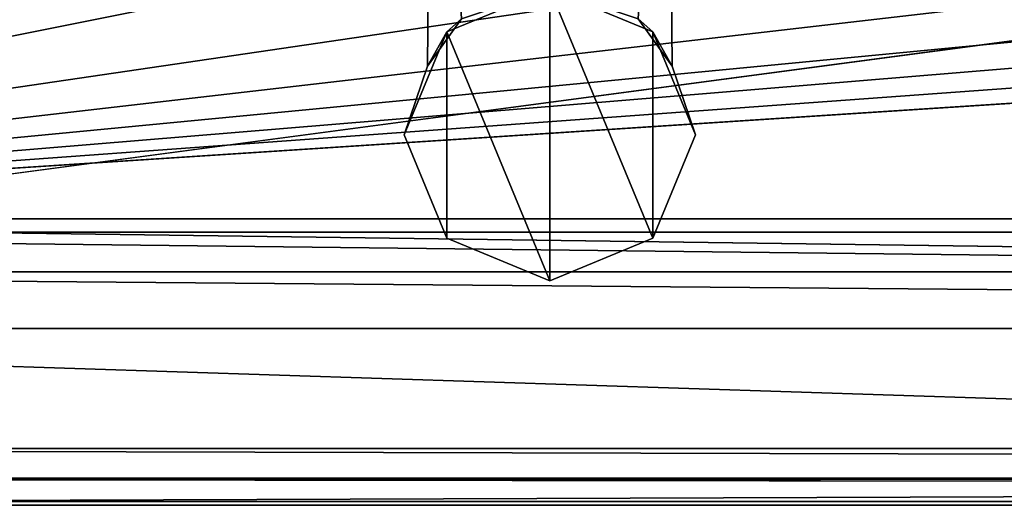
# Model space of a CAD drawing. Header units: metres. Extents: x -1204 to 0, y -809 to 0.
# Tile 2 of 145: x -1128 to -1072, y -804 to -777. Entities that reach past the tile are written whole.
import ezdxf

# ---------------------------------------------------------------- set-up
doc = ezdxf.new("R2010")
doc.units = ezdxf.units.M

msp = doc.modelspace()

# ---------------------------------------------------------------- linework, layer by layer
at = {"layer": 'top0123410'}
for points in [[(-1150.021118, -749.816101, 2063.693115), (-16.021164, -787.816101, 2063.693115), (-1188.021118, -787.816101, 2063.693115)], [(-1150.021118, -749.816101, 2063.693115), (-54.021164, -749.816101, 2063.693115), (-16.021164, -787.816101, 2063.693115)], [(-1191.021118, -790.816101, 2066.693115), (-13.021163, -790.816101, 2066.693115), (-1152.32312, -751.484314, 2066.693115)], [(-13.021163, -790.816101, 2066.693115), (-51.719181, -751.484314, 2066.693115), (-1152.32312, -751.484314, 2066.693115)], [(-1188.021118, -787.816101, 2051.693115), (-0.021163, -803.816101, 2051.693115), (-1204.021118, -803.816101, 2051.693115)], [(-1188.021118, -787.816101, 2051.693115), (-1188.021118, -787.816101, 2063.693115), (-16.021164, -787.816101, 2051.693115)], [(-1188.021118, -787.816101, 2063.693115), (-16.021164, -787.816101, 2063.693115), (-16.021164, -787.816101, 2051.693115)], [(-1188.021118, -787.816101, 2051.693115), (-16.021164, -787.816101, 2051.693115), (-0.021163, -803.816101, 2051.693115)], [(-3.021163, -800.816101, 2054.693115), (-1191.021118, -790.816101, 2054.693115), (-1201.021118, -800.816101, 2054.693115)], [(-13.021163, -790.816101, 2054.693115), (-13.021163, -790.816101, 2066.693115), (-1191.021118, -790.816101, 2054.693115)], [(-13.021163, -790.816101, 2066.693115), (-1191.021118, -790.816101, 2066.693115), (-1191.021118, -790.816101, 2054.693115)], [(-13.021163, -790.816101, 2054.693115), (-1191.021118, -790.816101, 2054.693115), (-3.021163, -800.816101, 2054.693115)], [(-1201.021118, -800.816101, 2111.693115), (-1204.021118, -803.816101, 2111.693115), (-0.021163, -803.816101, 2111.693115)], [(-3.021163, -800.816101, 2111.693115), (-3.021163, -800.816101, 2054.693115), (-1201.021118, -800.816101, 2111.693115)], [(-3.021163, -800.816101, 2054.693115), (-1201.021118, -800.816101, 2054.693115), (-1201.021118, -800.816101, 2111.693115)], [(-3.021163, -800.816101, 2111.693115), (-1201.021118, -800.816101, 2111.693115), (-0.021163, -803.816101, 2111.693115)], [(-1204.021118, -803.816101, 2111.693115), (-1204.021118, -803.816101, 2051.693115), (-0.021163, -803.816101, 2111.693115)], [(-1204.021118, -803.816101, 2051.693115), (-0.021163, -803.816101, 2051.693115), (-0.021163, -803.816101, 2111.693115)]]:
    msp.add_3dface(points, dxfattribs=at)
at = {"layer": 'top0123419'}
for points in [[(-1104.291992, -748.818542, 1043.0625), (-1104.555176, -779.170532, 1043.0625), (-1102.623779, -776.50177, 1048.465332)], [(-1104.555176, -779.170532, 1043.0625), (-1104.291992, -748.818542, 1043.0625), (-1102.619507, -776.498535, 1037.654053)], [(-1104.291992, -748.818542, 1183.0625), (-1104.555176, -779.170532, 1183.0625), (-1102.623779, -776.50177, 1188.465332)], [(-1104.555176, -779.170532, 1183.0625), (-1104.291992, -748.818542, 1183.0625), (-1102.619507, -776.498535, 1177.654053)], [(-1090.960571, -748.818604, 1043.0625), (-1090.697144, -779.170349, 1043.0625), (-1092.631714, -776.49884, 1037.654907)], [(-1090.960571, -748.818604, 1183.0625), (-1090.697144, -779.170349, 1183.0625), (-1092.631714, -776.49884, 1177.654907)], [(-1090.697144, -779.170349, 1043.0625), (-1090.960571, -748.818604, 1043.0625), (-1092.627197, -776.502258, 1048.463867)], [(-1090.697144, -779.170349, 1183.0625), (-1090.960571, -748.818604, 1183.0625), (-1092.627197, -776.502258, 1188.463867)], [(-1103.46106, -777.233215, 1238.063354), (-1097.625732, -774.816162, 1238.063354), (-1102.623779, -776.50177, 1188.465332)], [(-1102.619507, -776.498535, 1037.654053), (-1097.625732, -774.816162, 988.062683), (-1103.46106, -777.233215, 988.062683)], [(-1103.46106, -777.233215, 988.062683), (-1097.625732, -774.816162, 988.062683), (-1097.625854, -791.320862, 988.062683)], [(-1097.625732, -774.816162, 1238.063354), (-1103.46106, -777.233215, 1238.063354), (-1097.625854, -791.320862, 1238.063354)], [(-1097.625854, -791.320862, 988.062683), (-1097.625732, -774.816162, 988.062683), (-1091.790527, -788.903809, 988.062683)], [(-1091.790527, -788.903809, 1238.063354), (-1097.625732, -774.816162, 1238.063354), (-1097.625854, -791.320862, 1238.063354)], [(-1091.790527, -777.233215, 988.062683), (-1097.625732, -774.816162, 988.062683), (-1092.631714, -776.49884, 1037.654907)], [(-1091.790527, -777.233215, 1238.063354), (-1092.627197, -776.502258, 1188.463867), (-1097.625732, -774.816162, 1238.063354)], [(-1097.625732, -774.816162, 988.062683), (-1091.790527, -777.233215, 988.062683), (-1091.790527, -788.903809, 988.062683)], [(-1091.790527, -777.233215, 1238.063354), (-1097.625732, -774.816162, 1238.063354), (-1091.790527, -788.903809, 1238.063354)], [(-1102.619507, -776.498535, 1177.654053), (-1102.623779, -776.50177, 1048.465332), (-1104.555176, -779.170532, 1183.0625)], [(-1104.555176, -779.170532, 1043.0625), (-1102.619507, -776.498535, 1037.654053), (-1103.46106, -777.233215, 988.062683)], [(-1104.555176, -779.170532, 1183.0625), (-1103.46106, -777.233215, 1238.063354), (-1102.623779, -776.50177, 1188.465332)], [(-1102.623779, -776.50177, 1048.465332), (-1104.555176, -779.170532, 1043.0625), (-1104.555176, -779.170532, 1183.0625)], [(-1090.697144, -779.170349, 1043.0625), (-1091.790527, -777.233215, 988.062683), (-1092.631714, -776.49884, 1037.654907)], [(-1090.697144, -779.170349, 1183.0625), (-1092.627197, -776.502258, 1048.463867), (-1092.631714, -776.49884, 1177.654907)], [(-1090.697144, -779.170349, 1043.0625), (-1092.627197, -776.502258, 1048.463867), (-1090.697144, -779.170349, 1183.0625)], [(-1090.697144, -779.170349, 1183.0625), (-1092.627197, -776.502258, 1188.463867), (-1091.790527, -777.233215, 1238.063354)], [(-1105.878174, -783.068481, 1238.063354), (-1103.46106, -777.233215, 1238.063354), (-1104.555176, -779.170532, 1183.0625)], [(-1104.555176, -779.170532, 1043.0625), (-1103.46106, -777.233215, 988.062683), (-1105.878174, -783.068481, 988.062683)], [(-1103.46106, -788.903809, 988.062683), (-1105.878174, -783.068481, 988.062683), (-1103.46106, -777.233215, 988.062683)], [(-1103.46106, -777.233215, 1238.063354), (-1105.878174, -783.068481, 1238.063354), (-1103.46106, -788.903809, 1238.063354)], [(-1103.46106, -788.903809, 988.062683), (-1103.46106, -777.233215, 988.062683), (-1097.625854, -791.320862, 988.062683)], [(-1097.625854, -791.320862, 1238.063354), (-1103.46106, -777.233215, 1238.063354), (-1103.46106, -788.903809, 1238.063354)], [(-1089.373413, -783.068542, 988.062683), (-1091.790527, -777.233215, 988.062683), (-1090.697144, -779.170349, 1043.0625)], [(-1089.373413, -783.068542, 1238.063354), (-1090.697144, -779.170349, 1183.0625), (-1091.790527, -777.233215, 1238.063354)], [(-1091.790527, -788.903809, 988.062683), (-1091.790527, -777.233215, 988.062683), (-1089.373413, -783.068542, 988.062683)], [(-1089.373413, -783.068542, 1238.063354), (-1091.790527, -777.233215, 1238.063354), (-1091.790527, -788.903809, 1238.063354)], [(-1105.878174, -783.068481, 988.062683), (-1105.878174, -783.068481, 1238.063354), (-1104.555176, -779.170532, 1183.0625)], [(-1104.555176, -779.170532, 1183.0625), (-1104.555176, -779.170532, 1043.0625), (-1105.878174, -783.068481, 988.062683)], [(-1089.373413, -783.068542, 1238.063354), (-1089.373413, -783.068542, 988.062683), (-1090.697144, -779.170349, 1043.0625)], [(-1089.373413, -783.068542, 1238.063354), (-1090.697144, -779.170349, 1043.0625), (-1090.697144, -779.170349, 1183.0625)], [(-1103.46106, -788.903809, 1238.063354), (-1105.878174, -783.068481, 1238.063354), (-1103.46106, -788.903809, 988.062683)], [(-1105.878174, -783.068481, 1238.063354), (-1105.878174, -783.068481, 988.062683), (-1103.46106, -788.903809, 988.062683)], [(-1091.790527, -788.903809, 988.062683), (-1089.373413, -783.068542, 988.062683), (-1091.790527, -788.903809, 1238.063354)], [(-1089.373413, -783.068542, 988.062683), (-1089.373413, -783.068542, 1238.063354), (-1091.790527, -788.903809, 1238.063354)], [(-1097.625854, -791.320862, 1238.063354), (-1103.46106, -788.903809, 1238.063354), (-1097.625854, -791.320862, 988.062683)], [(-1103.46106, -788.903809, 1238.063354), (-1103.46106, -788.903809, 988.062683), (-1097.625854, -791.320862, 988.062683)], [(-1097.625854, -791.320862, 988.062683), (-1091.790527, -788.903809, 988.062683), (-1097.625854, -791.320862, 1238.063354)], [(-1091.790527, -788.903809, 988.062683), (-1091.790527, -788.903809, 1238.063354), (-1097.625854, -791.320862, 1238.063354)]]:
    msp.add_3dface(points, dxfattribs=at)
at = {"layer": 'top0123459'}
for points in [[(-1194.042358, -794.032166, 90), (-1194.042358, -10, 90), (-887.021179, -753.244812, 90)], [(-20.4216, -788.570801, 163.059708), (-602.021118, -750.745911, 163.059708), (-1183.620728, -788.570801, 163.059708)], [(-602.021118, -750.745911, 163.059708), (-664.033081, -750.771118, 163.059708), (-1183.620728, -788.570801, 163.059708)], [(-1183.620728, -788.570801, 163.059708), (-664.033081, -750.771118, 163.059708), (-727.836182, -750.84375, 163.059708)], [(-727.836182, -750.84375, 163.059708), (-791.708679, -750.950317, 163.059708), (-1183.620728, -788.570801, 163.059708)], [(-791.708679, -750.950317, 163.059708), (-858.853821, -751.084412, 163.059708), (-1183.620728, -788.570801, 163.059708)], [(-1183.620728, -788.570801, 163.059708), (-858.853821, -751.084412, 163.059708), (-929.467041, -751.23645, 163.059708)], [(-929.467041, -751.23645, 163.059708), (-997.594055, -751.389343, 163.059708), (-1183.620728, -788.570801, 163.059708)], [(-997.594055, -751.389343, 163.059708), (-1068.150391, -751.551941, 163.059708), (-1183.620728, -788.570801, 163.059708)], [(-1183.620728, -788.570801, 163.059708), (-1068.150391, -751.551941, 163.059708), (-1138.502197, -751.714417, 163.059708)], [(-887.021179, -794.032166, 90), (-1194.042358, -794.032166, 90), (-887.021179, -753.244812, 90)], [(-1.527213, -802.504944, 175), (-1183.620728, -788.570801, 175), (-1202.515137, -802.504944, 175)], [(-1183.620728, -788.570801, 163.059708), (-1183.620728, -788.570801, 175), (-20.4216, -788.570801, 163.059708)], [(-1183.620728, -788.570801, 175), (-20.4216, -788.570801, 175), (-20.4216, -788.570801, 163.059708)], [(-20.4216, -788.570801, 175), (-1183.620728, -788.570801, 175), (-1.527213, -802.504944, 175)], [(-887.021179, -804.032166), (-1204.042358, -804.032166), (-1194.042358, -794.032166)], [(-1194.042358, -794.032166), (-887.021179, -794.032166), (-887.021179, -804.032166)], [(-1194.042358, -794.032166, 90), (-887.021179, -794.032166, 90), (-1194.042358, -794.032166)], [(-887.021179, -794.032166, 90), (-887.021179, -794.032166), (-1194.042358, -794.032166)], [(-1202.515137, -802.504944, 175), (-1204.042358, -804.032166), (-887.021179, -802.897705, 129.995056)], [(-317.021149, -802.897705, 129.995056), (-1.527213, -802.504944, 175), (-1202.515137, -802.504944, 175)], [(-317.021149, -802.897705, 129.995056), (-1202.515137, -802.504944, 175), (-887.021179, -802.897705, 129.995056)], [(-887.021179, -802.897705, 129.995056), (-1204.042358, -804.032166), (-887.021179, -804.032166)]]:
    msp.add_3dface(points, dxfattribs=at)

doc.saveas('drawing.dxf')
